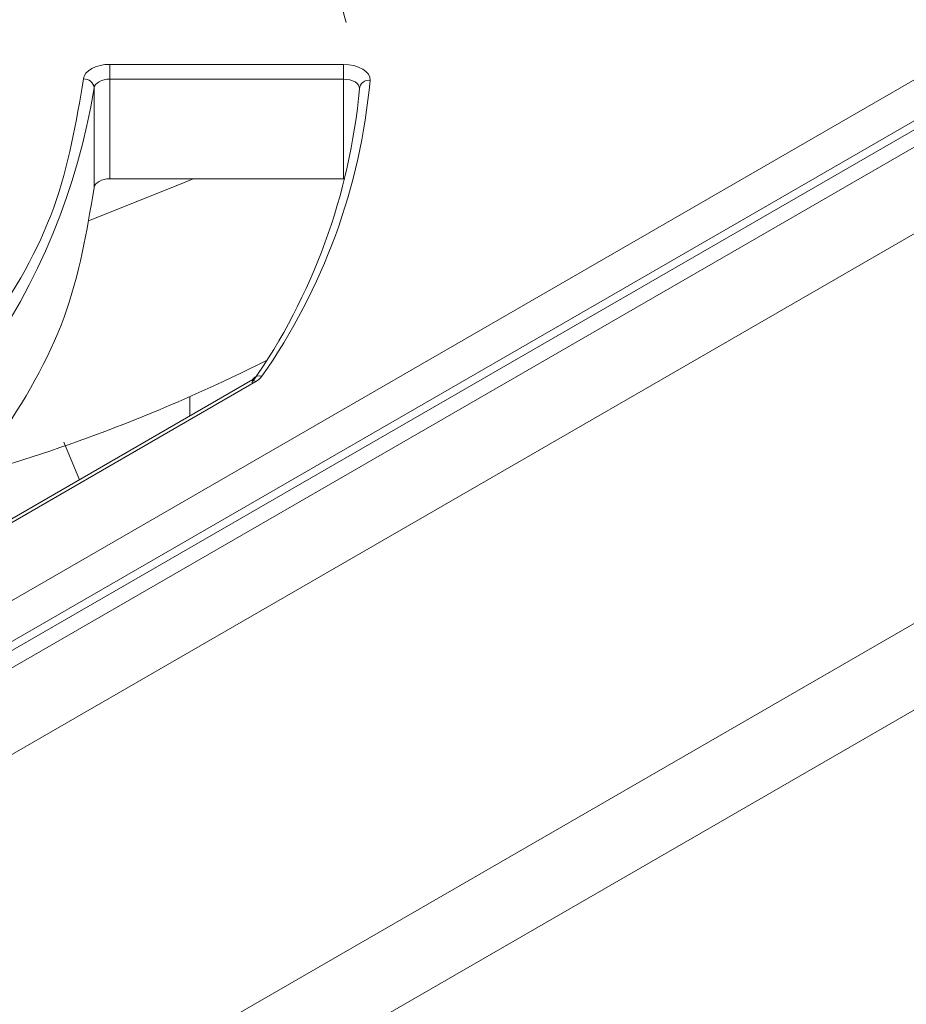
# Model space of a CAD drawing. Header units: millimetres. Extents: x -420 to 420, y -297 to 297.
# Tile 190 of 197: x 344 to 361, y 216 to 234. Entities that reach past the tile are written whole.
import ezdxf

# ---------------------------------------------------------------- set-up
doc = ezdxf.new("R2010")
doc.units = ezdxf.units.MM
doc.header["$MEASUREMENT"] = 0
doc.layers.add('layer 1', color=7, linetype='Continuous')

msp = doc.modelspace()

# ---------------------------------------------------------------- linework, layer by layer
at = {"layer": 'layer 1', "color": 7, "lineweight": 9}
for points in [[(350.5989, 234.3228), (350.2487, 235.7357), (349.6455, 237.0736), (348.8184, 238.2716)], [(308.3088, 201.3498), (308.3088, 201.3498), (371.095, 237.5958), (371.095, 237.5958)], [(370.7398, 235.75), (370.7398, 235.75), (309.0191, 200.1196), (309.0191, 200.1196)], [(312.9277, 205.2884), (312.9277, 205.2884), (365.4971, 235.6361), (365.4971, 235.6361)], [(366.1553, 235.2421), (366.1553, 235.2421), (313.3017, 204.7303), (313.3017, 204.7303)], [(366.4066, 235.2172), (366.4066, 235.2172), (313.5529, 204.7054), (313.5529, 204.7054)], [(346.1312, 233.5315), (346.1312, 233.5315), (350.5517, 233.5315), (350.5517, 233.5315)], [(346.1312, 233.2517), (346.1312, 233.2517), (346.1312, 233.5315), (346.1312, 233.5315)], [(350.5517, 233.5315), (350.5517, 233.5315), (350.5517, 233.2517), (350.5517, 233.2517)], [(345.8302, 233.0859), (345.8187, 233.1866), (345.7307, 233.2611), (345.6294, 233.2554)], [(350.5517, 233.2517), (350.5517, 233.2517), (346.1312, 233.2517), (346.1312, 233.2517)], [(346.1312, 233.2517), (346.1312, 233.2517), (346.1312, 231.3648), (346.1312, 231.3648)], [(349.0057, 227.6266), (350.1665, 229.2827), (350.8728, 231.2144), (351.0536, 233.2289)], [(350.5517, 231.3648), (350.5517, 231.3648), (350.5517, 233.2517), (350.5517, 233.2517)], [(339.4382, 224.0915), (342.8496, 225.9347), (345.2113, 229.2579), (345.8302, 233.0859)], [(345.8302, 231.199), (345.8302, 231.199), (345.8302, 233.0859), (345.8302, 233.0859)], [(348.8184, 227.5046), (349.9716, 229.1498), (350.6733, 231.069), (350.8529, 233.07)], [(350.5517, 231.3648), (350.5517, 231.3648), (346.1312, 231.3648), (346.1312, 231.3648)], [(350.5772, 231.3641), (350.5772, 231.3641), (350.5517, 231.3648), (350.5517, 231.3648)], [(286.9128, 179.9748), (286.9128, 179.9748), (370.7398, 228.367), (370.7398, 228.367)], [(343.5985, 225.7769), (345.4932, 226.3194), (347.3326, 227.0389), (349.0926, 227.9259)], [(349.0057, 227.6266), (348.946, 227.6451), (348.8811, 227.626), (348.8411, 227.578)], [(348.893, 227.527), (348.9373, 227.5513), (348.976, 227.5854), (349.0057, 227.6266)], [(348.7925, 227.537), (348.7925, 227.537), (341.2432, 223.1788), (341.2432, 223.1788)], [(348.893, 227.527), (348.893, 227.527), (341.3436, 223.169), (341.3436, 223.169)], [(348.893, 227.527), (348.8636, 227.548), (348.8253, 227.5518), (348.7925, 227.537)], [(371.4503, 227.1366), (371.4503, 227.1366), (287.6233, 178.7444), (287.6233, 178.7444)], [(347.643, 226.8734), (347.643, 226.8734), (347.643, 227.2366), (347.643, 227.2366)], [(345.2604, 226.3758), (345.2604, 226.3758), (345.5521, 225.6663), (345.5521, 225.6663)], [(293.3065, 175.4635), (293.3065, 175.4635), (377.1334, 223.8557), (377.1334, 223.8557)], [(378.9094, 223.2405), (378.9094, 223.2405), (294.017, 174.233), (294.017, 174.233)]]:
    msp.add_open_spline(points, degree=3, dxfattribs=at)
for points, knots in [([(345.6294, 233.2554), (345.6294, 233.2554), (345.643, 233.3099), (345.643, 233.3099), (345.643, 233.3099), (345.643, 233.3099), (345.6743, 233.3621), (345.6743, 233.3621), (345.6743, 233.3621), (345.6743, 233.3621), (345.722, 233.4098), (345.722, 233.4098), (345.722, 233.4098), (345.722, 233.4098), (345.7846, 233.4516), (345.7846, 233.4516), (345.7846, 233.4516), (345.7846, 233.4516), (345.8595, 233.4856), (345.8595, 233.4856), (345.8595, 233.4856), (345.8595, 233.4856), (345.9446, 233.5109), (345.9446, 233.5109), (345.9446, 233.5109), (345.9446, 233.5109), (346.0362, 233.5264), (346.0362, 233.5264), (346.0362, 233.5264), (346.0362, 233.5264), (346.1312, 233.5315), (346.1312, 233.5315)], [0, 0, 0, 0, 0.1111111, 0.1111111, 0.1111111, 0.1111111, 0.2222222, 0.2222222, 0.2222222, 0.2222222, 0.3333333, 0.3333333, 0.3333333, 0.3333333, 0.4444444, 0.4444444, 0.4444444, 0.4444444, 0.5555556, 0.5555556, 0.5555556, 0.5555556, 0.6666667, 0.6666667, 0.6666667, 0.6666667, 0.7777778, 0.7777778, 0.7777778, 0.7777778, 1, 1, 1, 1]), ([(350.5517, 233.5315), (350.5517, 233.5315), (350.6524, 233.5257), (350.6524, 233.5257), (350.6524, 233.5257), (350.6524, 233.5257), (350.7489, 233.5082), (350.7489, 233.5082), (350.7489, 233.5082), (350.7489, 233.5082), (350.8376, 233.4801), (350.8376, 233.4801), (350.8376, 233.4801), (350.8376, 233.4801), (350.9146, 233.4421), (350.9146, 233.4421), (350.9146, 233.4421), (350.9146, 233.4421), (350.9769, 233.3961), (350.9769, 233.3961), (350.9769, 233.3961), (350.9769, 233.3961), (351.0218, 233.3437), (351.0218, 233.3437), (351.0218, 233.3437), (351.0218, 233.3437), (351.0478, 233.2872), (351.0478, 233.2872), (351.0478, 233.2872), (351.0478, 233.2872), (351.0536, 233.2289), (351.0536, 233.2289)], [0, 0, 0, 0, 0.1111111, 0.1111111, 0.1111111, 0.1111111, 0.2222222, 0.2222222, 0.2222222, 0.2222222, 0.3333333, 0.3333333, 0.3333333, 0.3333333, 0.4444444, 0.4444444, 0.4444444, 0.4444444, 0.5555556, 0.5555556, 0.5555556, 0.5555556, 0.6666667, 0.6666667, 0.6666667, 0.6666667, 0.7777778, 0.7777778, 0.7777778, 0.7777778, 1, 1, 1, 1]), ([(339.2885, 224.3329), (340.1851, 224.9701), (341.0814, 225.6073), (341.8484, 226.2942), (341.8484, 226.2942), (342.6153, 226.9813), (343.2529, 227.7183), (343.793, 228.4784), (343.793, 228.4784), (344.3331, 229.2382), (344.7759, 230.0213), (345.0657, 230.8214), (345.0657, 230.8214), (345.3556, 231.6215), (345.4925, 232.4385), (345.6294, 233.2554)], [0, 0, 0, 0, 0.2, 0.2, 0.2, 0.2, 0.4, 0.4, 0.4, 0.4, 0.6, 0.6, 0.6, 0.6, 1, 1, 1, 1]), ([(346.1312, 233.2517), (346.1312, 233.2517), (346.0742, 233.2484), (346.0742, 233.2484), (346.0742, 233.2484), (346.0742, 233.2484), (346.0193, 233.2389), (346.0193, 233.2389), (346.0193, 233.2389), (346.0193, 233.2389), (345.9682, 233.2239), (345.9682, 233.2239), (345.9682, 233.2239), (345.9682, 233.2239), (345.9232, 233.2034), (345.9232, 233.2034), (345.9232, 233.2034), (345.9232, 233.2034), (345.8856, 233.1786), (345.8856, 233.1786), (345.8856, 233.1786), (345.8856, 233.1786), (345.8571, 233.1497), (345.8571, 233.1497), (345.8571, 233.1497), (345.8571, 233.1497), (345.8382, 233.1186), (345.8382, 233.1186), (345.8382, 233.1186), (345.8382, 233.1186), (345.8302, 233.0859), (345.8302, 233.0859)], [0, 0, 0, 0, 0.1111111, 0.1111111, 0.1111111, 0.1111111, 0.2222222, 0.2222222, 0.2222222, 0.2222222, 0.3333333, 0.3333333, 0.3333333, 0.3333333, 0.4444444, 0.4444444, 0.4444444, 0.4444444, 0.5555556, 0.5555556, 0.5555556, 0.5555556, 0.6666667, 0.6666667, 0.6666667, 0.6666667, 0.7777778, 0.7777778, 0.7777778, 0.7777778, 1, 1, 1, 1]), ([(350.8531, 233.0777), (350.8531, 233.0777), (350.8493, 233.105), (350.8493, 233.105), (350.8493, 233.105), (350.8493, 233.105), (350.8337, 233.139), (350.8337, 233.139), (350.8337, 233.139), (350.8337, 233.139), (350.8069, 233.1703), (350.8069, 233.1703), (350.8069, 233.1703), (350.8069, 233.1703), (350.7695, 233.1978), (350.7695, 233.1978), (350.7695, 233.1978), (350.7695, 233.1978), (350.7233, 233.2207), (350.7233, 233.2207), (350.7233, 233.2207), (350.7233, 233.2207), (350.6701, 233.2376), (350.6701, 233.2376), (350.6701, 233.2376), (350.6701, 233.2376), (350.6122, 233.2481), (350.6122, 233.2481), (350.6122, 233.2481), (350.6122, 233.2481), (350.5517, 233.2517), (350.5517, 233.2517)], [0, 0, 0, 0, 0.1111111, 0.1111111, 0.1111111, 0.1111111, 0.2222222, 0.2222222, 0.2222222, 0.2222222, 0.3333333, 0.3333333, 0.3333333, 0.3333333, 0.4444444, 0.4444444, 0.4444444, 0.4444444, 0.5555556, 0.5555556, 0.5555556, 0.5555556, 0.6666667, 0.6666667, 0.6666667, 0.6666667, 0.7777778, 0.7777778, 0.7777778, 0.7777778, 1, 1, 1, 1]), ([(351.0536, 233.2289), (351.0058, 233.2348), (350.9577, 233.2213), (350.92, 233.1914), (350.92, 233.1914), (350.8823, 233.1614), (350.8581, 233.1178), (350.8529, 233.07)], [0, 0, 0, 0, 0.3333333, 0.3333333, 0.3333333, 0.3333333, 1, 1, 1, 1]), ([(347.7029, 231.3648), (347.7029, 231.3648), (347.4816, 231.2676), (347.4816, 231.2676), (347.4816, 231.2676), (347.4816, 231.2676), (345.7241, 230.5697), (345.7241, 230.5697)], [0, 0, 0, 0, 0.3333333, 0.3333333, 0.3333333, 0.3333333, 1, 1, 1, 1]), ([(346.1312, 231.3648), (346.1312, 231.3648), (346.0742, 231.3617), (346.0742, 231.3617), (346.0742, 231.3617), (346.0742, 231.3617), (346.0193, 231.3522), (346.0193, 231.3522), (346.0193, 231.3522), (346.0193, 231.3522), (345.9682, 231.3372), (345.9682, 231.3372), (345.9682, 231.3372), (345.9682, 231.3372), (345.9232, 231.3167), (345.9232, 231.3167), (345.9232, 231.3167), (345.9232, 231.3167), (345.8856, 231.2917), (345.8856, 231.2917), (345.8856, 231.2917), (345.8856, 231.2917), (345.8571, 231.263), (345.8571, 231.263), (345.8571, 231.263), (345.8571, 231.263), (345.8382, 231.2317), (345.8382, 231.2317), (345.8382, 231.2317), (345.8382, 231.2317), (345.8302, 231.199), (345.8302, 231.199)], [0, 0, 0, 0, 0.1111111, 0.1111111, 0.1111111, 0.1111111, 0.2222222, 0.2222222, 0.2222222, 0.2222222, 0.3333333, 0.3333333, 0.3333333, 0.3333333, 0.4444444, 0.4444444, 0.4444444, 0.4444444, 0.5555556, 0.5555556, 0.5555556, 0.5555556, 0.6666667, 0.6666667, 0.6666667, 0.6666667, 0.7777778, 0.7777778, 0.7777778, 0.7777778, 1, 1, 1, 1]), ([(345.8302, 231.199), (345.6931, 230.3751), (345.5562, 229.5511), (345.2619, 228.7453), (345.2619, 228.7453), (344.9676, 227.9397), (344.5161, 227.1524), (343.9789, 226.3834), (343.9789, 226.3834), (343.4417, 225.6143), (342.819, 224.8638), (342.0186, 224.1817), (342.0186, 224.1817), (341.6156, 223.8385), (341.1678, 223.5125), (340.7199, 223.1868)], [0, 0, 0, 0, 0.2, 0.2, 0.2, 0.2, 0.4, 0.4, 0.4, 0.4, 0.6, 0.6, 0.6, 0.6, 1, 1, 1, 1]), ([(348.8391, 227.5752), (348.8347, 227.5689), (348.8301, 227.5627), (348.8174, 227.5535), (348.8174, 227.5535), (348.8106, 227.5486), (348.8016, 227.5428), (348.7925, 227.537)], [0, 0, 0, 0, 0.3333333, 0.3333333, 0.3333333, 0.3333333, 1, 1, 1, 1])]:
    msp.add_open_spline(points, degree=3, knots=knots, dxfattribs=at)

doc.saveas('drawing.dxf')
